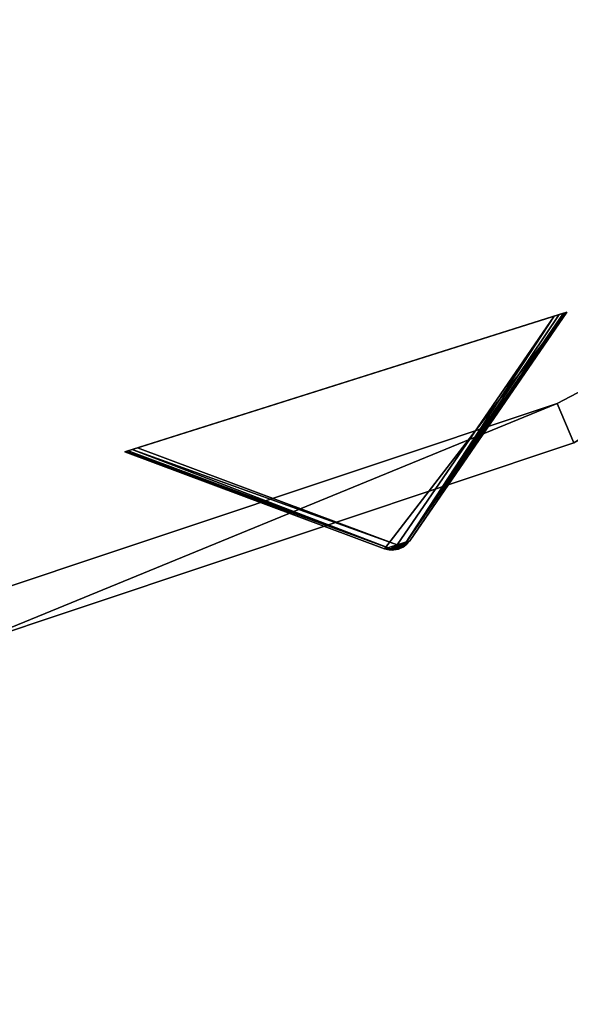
# Model space of a CAD drawing. Extents: x 1035 to 1594, y -280 to 280.
# Tile 123 of 256: x 1361 to 1387, y -196 to -151. Entities that reach past the tile are written whole.
import ezdxf

# ---------------------------------------------------------------- set-up
doc = ezdxf.new("R2010")
doc.units = 0
doc.header["$LTSCALE"] = 25.4
doc.layers.get('0').update_dxf_attribs({"color": 13, "linetype": 'CONTINUOUS'})

# ---------------------------------------------------------------- blocks, each defined once
blk = doc.blocks.new('GRUPUJ_2')
at = {"color": 254}
mesh = blk.add_polyface(dxfattribs=at)
corners = [(238.149, 15.879, 0.041), (257.72, 22.072), (238.395, 15.957), (257.966, 22.15, 0.041), (237.963, 15.82, 0.162), (258.152, 22.209, 0.162), (237.848, 15.783, 0.357), (258.267, 22.246, 0.357), (237.809, 15.771, 0.616), (258.307, 22.258, 0.616), (237.809, 15.771, 150), (258.307, 22.258, 150)]
mesh.append_faces([[corners[k] for k in face] for face in [(0, 1, 2), (9, 10, 11)]], dxfattribs={"vtx0": -1, "color": 254})
mesh.append_faces([[corners[k] for k in face] for face in [(1, 0, 3), (3, 4, 5), (5, 6, 7), (7, 8, 9)]], dxfattribs={"vtx0": -1, "vtx1": -1, "color": 254})
mesh.append_faces([[corners[k] for k in face] for face in [(3, 0, 4), (5, 4, 6), (7, 6, 8), (9, 8, 10)]], dxfattribs={"vtx0": -1, "vtx2": -1, "color": 254})
mesh = blk.add_polyface(dxfattribs=at)
corners = [(250.712, 11.353, 139.625), (250.294, 11.221, 139.625), (250.51, 11.264, 139.594), (250.889, 11.484, 139.717), (250.074, 11.226, 139.717), (251.033, 11.651, 139.866), (249.86, 11.28, 139.866), (258.307, 22.258, 150), (237.809, 15.771, 150)]
mesh.append_faces([[corners[k] for k in face] for face in [(0, 1, 2), (6, 7, 8)]], dxfattribs={"vtx0": -1, "color": 254})
mesh.append_faces([[corners[k] for k in face] for face in [(1, 3, 4), (4, 5, 6)]], dxfattribs={"vtx0": -1, "vtx1": -1, "color": 254})
mesh.append_faces([[corners[k] for k in face] for face in [(1, 0, 3), (4, 3, 5), (6, 5, 7)]], dxfattribs={"vtx0": -1, "vtx2": -1, "color": 254})
mesh = blk.add_polyface(dxfattribs=at)
corners = [(250.446, 11.466, 10.134), (238.395, 15.957), (257.72, 22.072)]
mesh.append_faces([[corners[k] for k in face] for face in [(0, 1, 2)]], dxfattribs={"color": 254})
mesh = blk.add_polyface(dxfattribs=at)
corners = [(250.801, 11.486, 10.41), (250.446, 11.466, 10.134), (257.72, 22.072)]
mesh.append_faces([[corners[k] for k in face] for face in [(0, 1, 2)]], dxfattribs={"color": 254})
mesh = blk.add_polyface(dxfattribs=at)
corners = [(258.267, 22.246, 0.357), (251.033, 11.651, 10.75), (250.801, 11.486, 10.41)]
mesh.append_faces([[corners[k] for k in face] for face in [(0, 1, 2)]], dxfattribs={"color": 254})
mesh = blk.add_polyface(dxfattribs=at)
corners = [(250.801, 11.486, 10.41), (258.152, 22.209, 0.162), (258.267, 22.246, 0.357)]
mesh.append_faces([[corners[k] for k in face] for face in [(0, 1, 2)]], dxfattribs={"color": 254})
mesh = blk.add_polyface(dxfattribs=at)
corners = [(250.801, 11.486, 10.41), (257.966, 22.15, 0.041), (258.152, 22.209, 0.162)]
mesh.append_faces([[corners[k] for k in face] for face in [(0, 1, 2)]], dxfattribs={"color": 254})
mesh = blk.add_polyface(dxfattribs=at)
corners = [(250.801, 11.486, 10.41), (257.72, 22.072), (257.966, 22.15, 0.041)]
mesh.append_faces([[corners[k] for k in face] for face in [(0, 1, 2)]], dxfattribs={"color": 254})
mesh = blk.add_polyface(dxfattribs=at)
corners = [(258.307, 22.258, 0.616), (251.033, 11.651, 139.866), (251.033, 11.651, 10.75), (258.307, 22.258, 150)]
mesh.append_faces([[corners[k] for k in face] for face in [(0, 1, 2), (1, 0, 3)]], dxfattribs={"vtx0": -1, "color": 254})
mesh = blk.add_polyface(dxfattribs=at)
corners = [(258.307, 22.258, 0.616), (251.033, 11.651, 10.75), (258.267, 22.246, 0.357)]
mesh.append_faces([[corners[k] for k in face] for face in [(0, 1, 2)]], dxfattribs={"color": 254})
mesh = blk.add_polyface(dxfattribs=at)
corners = [(250.145, 11.279, 10.41), (237.809, 15.771, 0.616), (237.848, 15.783, 0.357)]
mesh.append_faces([[corners[k] for k in face] for face in [(0, 1, 2)]], dxfattribs={"color": 254})
mesh = blk.add_polyface(dxfattribs=at)
corners = [(249.86, 11.28, 10.75), (237.809, 15.771, 150), (237.809, 15.771, 0.616), (249.86, 11.28, 139.866)]
mesh.append_faces([[corners[k] for k in face] for face in [(0, 1, 2), (1, 0, 3)]], dxfattribs={"vtx0": -1, "color": 254})
mesh = blk.add_polyface(dxfattribs=at)
corners = [(249.86, 11.28, 10.75), (237.809, 15.771, 0.616), (250.145, 11.279, 10.41)]
mesh.append_faces([[corners[k] for k in face] for face in [(0, 1, 2)]], dxfattribs={"color": 254})
mesh = blk.add_polyface(dxfattribs=at)
corners = [(250.145, 11.279, 10.41), (237.848, 15.783, 0.357), (237.963, 15.82, 0.162)]
mesh.append_faces([[corners[k] for k in face] for face in [(0, 1, 2)]], dxfattribs={"color": 254})
mesh = blk.add_polyface(dxfattribs=at)
corners = [(250.145, 11.279, 10.41), (237.963, 15.82, 0.162), (238.149, 15.879, 0.041)]
mesh.append_faces([[corners[k] for k in face] for face in [(0, 1, 2)]], dxfattribs={"color": 254})
mesh = blk.add_polyface(dxfattribs=at)
corners = [(250.446, 11.466, 10.134), (238.149, 15.879, 0.041), (238.395, 15.957)]
mesh.append_faces([[corners[k] for k in face] for face in [(0, 1, 2)]], dxfattribs={"color": 254})
mesh = blk.add_polyface(dxfattribs=at)
corners = [(250.145, 11.279, 10.41), (238.149, 15.879, 0.041), (250.446, 11.466, 10.134)]
mesh.append_faces([[corners[k] for k in face] for face in [(0, 1, 2)]], dxfattribs={"color": 254})
mesh = blk.add_polyface(dxfattribs=at)
corners = [(250.313, 11.253, 10.507), (250.145, 11.279, 10.41), (250.446, 11.466, 10.134)]
mesh.append_faces([[corners[k] for k in face] for face in [(0, 1, 2)]], dxfattribs={"color": 254})
mesh = blk.add_polyface(dxfattribs=at)
corners = [(250.504, 11.285, 10.541), (250.313, 11.253, 10.507), (250.446, 11.466, 10.134)]
mesh.append_faces([[corners[k] for k in face] for face in [(0, 1, 2)]], dxfattribs={"color": 254})
mesh = blk.add_polyface(dxfattribs=at)
corners = [(250.678, 11.368, 10.507), (250.446, 11.466, 10.134), (250.801, 11.486, 10.41)]
mesh.append_faces([[corners[k] for k in face] for face in [(0, 1, 2)]], dxfattribs={"color": 254})
mesh = blk.add_polyface(dxfattribs=at)
corners = [(250.504, 11.285, 10.541), (250.446, 11.466, 10.134), (250.678, 11.368, 10.507)]
mesh.append_faces([[corners[k] for k in face] for face in [(0, 1, 2)]], dxfattribs={"color": 254})
mesh = blk.add_polyface(dxfattribs=at)
corners = [(250.775, 11.393, 10.75), (250.678, 11.368, 10.507), (250.801, 11.486, 10.41)]
mesh.append_faces([[corners[k] for k in face] for face in [(0, 1, 2)]], dxfattribs={"color": 254})
mesh = blk.add_polyface(dxfattribs=at)
corners = [(251.033, 11.651, 139.866), (250.712, 11.353, 10.75), (250.775, 11.393, 10.75)]
mesh.append_faces([[corners[k] for k in face] for face in [(0, 1, 2)]], dxfattribs={"color": 254})
mesh = blk.add_polyface(dxfattribs=at)
corners = [(251.033, 11.651, 139.866), (250.889, 11.484, 139.717), (250.712, 11.353, 10.75)]
mesh.append_faces([[corners[k] for k in face] for face in [(0, 1, 2)]], dxfattribs={"color": 254})
mesh = blk.add_polyface(dxfattribs=at)
corners = [(250.889, 11.484, 139.717), (250.712, 11.353, 139.625), (250.712, 11.353, 10.75)]
mesh.append_faces([[corners[k] for k in face] for face in [(0, 1, 2)]], dxfattribs={"color": 254})
mesh = blk.add_polyface(dxfattribs=at)
corners = [(251.033, 11.651, 139.866), (250.775, 11.393, 10.75), (251.033, 11.651, 10.75)]
mesh.append_faces([[corners[k] for k in face] for face in [(0, 1, 2)]], dxfattribs={"color": 254})
mesh = blk.add_polyface(dxfattribs=at)
corners = [(251.033, 11.651, 10.75), (250.775, 11.393, 10.75), (250.801, 11.486, 10.41)]
mesh.append_faces([[corners[k] for k in face] for face in [(0, 1, 2)]], dxfattribs={"color": 254})
mesh = blk.add_polyface(dxfattribs=at)
corners = [(249.86, 11.28, 139.866), (249.86, 11.28, 10.75), (250.074, 11.226, 139.717)]
mesh.append_faces([[corners[k] for k in face] for face in [(0, 1, 2)]], dxfattribs={"color": 254})
mesh = blk.add_polyface(dxfattribs=at)
corners = [(249.86, 11.28, 10.75), (250.313, 11.253, 10.507), (250.219, 11.217, 10.75)]
mesh.append_faces([[corners[k] for k in face] for face in [(0, 1, 2)]], dxfattribs={"color": 254})
mesh = blk.add_polyface(dxfattribs=at)
corners = [(250.074, 11.226, 139.717), (249.86, 11.28, 10.75), (250.219, 11.217, 10.75)]
mesh.append_faces([[corners[k] for k in face] for face in [(0, 1, 2)]], dxfattribs={"color": 254})
mesh = blk.add_polyface(dxfattribs=at)
corners = [(249.86, 11.28, 10.75), (250.145, 11.279, 10.41), (250.313, 11.253, 10.507)]
mesh.append_faces([[corners[k] for k in face] for face in [(0, 1, 2)]], dxfattribs={"color": 254})
mesh = blk.add_polyface(dxfattribs=at)
corners = [(250.074, 11.226, 139.717), (250.219, 11.217, 10.75), (250.294, 11.221, 139.625)]
mesh.append_faces([[corners[k] for k in face] for face in [(0, 1, 2)]], dxfattribs={"color": 254})
mesh = blk.add_polyface(dxfattribs=at)
corners = [(250.219, 11.217, 10.75), (250.313, 11.253, 10.507), (250.294, 11.221, 10.75)]
mesh.append_faces([[corners[k] for k in face] for face in [(0, 1, 2)]], dxfattribs={"color": 254})
mesh = blk.add_polyface(dxfattribs=at)
corners = [(250.294, 11.221, 139.625), (250.219, 11.217, 10.75), (250.294, 11.221, 10.75)]
mesh.append_faces([[corners[k] for k in face] for face in [(0, 1, 2)]], dxfattribs={"color": 254})
mesh = blk.add_polyface(dxfattribs=at)
corners = [(250.712, 11.353, 139.625), (250.51, 11.264, 139.594), (250.294, 11.221, 10.75)]
mesh.append_faces([[corners[k] for k in face] for face in [(0, 1, 2)]], dxfattribs={"color": 254})
mesh = blk.add_polyface(dxfattribs=at)
corners = [(250.294, 11.221, 10.75), (250.313, 11.253, 10.507), (250.712, 11.353, 10.75)]
mesh.append_faces([[corners[k] for k in face] for face in [(0, 1, 2)]], dxfattribs={"color": 254})
mesh = blk.add_polyface(dxfattribs=at)
corners = [(250.712, 11.353, 139.625), (250.294, 11.221, 10.75), (250.712, 11.353, 10.75)]
mesh.append_faces([[corners[k] for k in face] for face in [(0, 1, 2)]], dxfattribs={"color": 254})
mesh = blk.add_polyface(dxfattribs=at)
corners = [(250.294, 11.221, 139.625), (250.294, 11.221, 10.75), (250.51, 11.264, 139.594)]
mesh.append_faces([[corners[k] for k in face] for face in [(0, 1, 2)]], dxfattribs={"color": 254})
mesh = blk.add_polyface(dxfattribs=at)
corners = [(250.712, 11.353, 10.75), (250.313, 11.253, 10.507), (250.504, 11.285, 10.541)]
mesh.append_faces([[corners[k] for k in face] for face in [(0, 1, 2)]], dxfattribs={"color": 254})
mesh = blk.add_polyface(dxfattribs=at)
corners = [(250.712, 11.353, 10.75), (250.504, 11.285, 10.541), (250.678, 11.368, 10.507)]
mesh.append_faces([[corners[k] for k in face] for face in [(0, 1, 2)]], dxfattribs={"color": 254})
mesh = blk.add_polyface(dxfattribs=at)
corners = [(250.712, 11.353, 10.75), (250.678, 11.368, 10.507), (250.775, 11.393, 10.75)]
mesh.append_faces([[corners[k] for k in face] for face in [(0, 1, 2)]], dxfattribs={"color": 254})
blk = doc.blocks.new('CRISTAL-M-7628-7627_STL_1')
at = {"color": 0}
blk.add_blockref('GRUPUJ_2', (99.022, -186.38, 117.002), dxfattribs=at)
at = {"color": 250}
mesh = blk.add_polyface(dxfattribs=at)
corners = [(5.38, -11.274, 430.002), (7.378, -11.194, 430.002), (7.194, 33.75, 430.002), (10.811, -56.007, 430.002), (12.771, -55.607, 430.002), (23.348, -99.289, 430.002), (25.218, -98.58, 430.002), (42.665, -140, 430.002), (44.397, -139, 430.002), (68.263, -177.085, 430.002), (69.812, -175.82, 430.002), (99.478, -209.583, 430.002), (100.804, -208.086, 430.002), (135.502, -236.653, 430.002), (136.571, -234.963, 430.002), (175.402, -257.594, 430.002), (176.186, -255.754, 430.002), (218.144, -271.864, 430.002), (218.623, -269.922, 430.002), (262.622, -279.092, 430.002), (262.783, -277.099, 430.002), (285.152, -280, 430.002), (285.152, -278, 430.002), (307.683, -279.092, 430.002), (307.522, -277.099, 430.002), (351.682, -269.922, 430.002), (352.161, -271.864, 430.002), (394.119, -255.754, 430.002), (394.903, -257.594, 430.002), (433.734, -234.963, 430.002), (434.803, -236.653, 430.002), (469.501, -208.086, 430.002), (470.827, -209.583, 430.002), (500.493, -175.82, 430.002), (502.042, -177.085, 430.002), (525.908, -139, 430.002), (527.64, -140, 430.002), (545.087, -98.58, 430.002), (546.957, -99.289, 430.002), (557.534, -55.607, 430.002), (559.494, -56.007, 430.002), (562.927, -11.194, 430.002), (564.925, -11.274, 430.002), (563.111, 33.75, 430.002), (9.179, 33.509, 430.002), (16.207, 77.901, 430.002), (18.128, 77.344, 430.002), (32.186, 120.034, 430.002), (33.993, 119.177, 430.002), (54.717, 159.058, 430.002), (56.363, 157.922, 430.002), (83.216, 193.963, 430.002), (84.658, 192.577, 430.002), (116.945, 223.844, 430.002), (118.146, 222.245, 430.002), (155.03, 247.928, 430.002), (155.959, 246.157, 430.002), (196.485, 265.59, 430.002), (197.119, 263.693, 430.002), (240.237, 276.374, 430.002), (240.558, 274.4, 430.002), (285.152, 280, 430.002), (285.152, 278, 430.002), (329.747, 274.4, 430.002), (330.068, 276.374, 430.002), (373.186, 263.693, 430.002), (373.819, 265.59, 430.002), (414.345, 246.157, 430.002), (415.275, 247.928, 430.002), (452.159, 222.245, 430.002), (453.36, 223.844, 430.002), (485.647, 192.577, 430.002), (487.089, 193.963, 430.002), (513.942, 157.922, 430.002), (515.588, 159.058, 430.002), (536.312, 119.177, 430.002), (538.119, 120.034, 430.002), (552.177, 77.344, 430.002), (554.098, 77.901, 430.002), (561.126, 33.509, 430.002)]
mesh.append_faces([[corners[k] for k in face] for face in [(0, 1, 2), (1, 3, 4), (4, 5, 6), (6, 7, 8), (8, 9, 10), (10, 11, 12), (12, 13, 14), (14, 15, 16), (16, 17, 18), (18, 19, 20), (20, 21, 22), (22, 23, 24), (24, 23, 25), (25, 26, 27), (27, 28, 29), (29, 30, 31), (31, 32, 33), (33, 34, 35), (35, 36, 37), (37, 38, 39), (39, 40, 41), (2, 44, 45), (44, 2, 1), (45, 46, 47), (47, 48, 49), (49, 50, 51), (51, 52, 53), (53, 54, 55), (55, 56, 57), (57, 58, 59), (59, 60, 61), (61, 63, 64), (64, 65, 66), (66, 67, 68), (68, 69, 70), (70, 71, 72), (72, 73, 74), (74, 75, 76), (76, 77, 78), (78, 79, 43)]], dxfattribs={"vtx0": -1, "vtx1": -1, "color": 250})
mesh.append_faces([[corners[k] for k in face] for face in [(1, 0, 3), (4, 3, 5), (6, 5, 7), (8, 7, 9), (10, 9, 11), (12, 11, 13), (14, 13, 15), (16, 15, 17), (18, 17, 19), (20, 19, 21), (22, 21, 23), (25, 23, 26), (27, 26, 28), (29, 28, 30), (31, 30, 32), (33, 32, 34), (35, 34, 36), (37, 36, 38), (39, 38, 40), (41, 40, 42), (41, 42, 43), (45, 44, 46), (47, 46, 48), (49, 48, 50), (51, 50, 52), (53, 52, 54), (55, 54, 56), (57, 56, 58), (59, 58, 60), (61, 60, 62), (61, 62, 63), (64, 63, 65), (66, 65, 67), (68, 67, 69), (70, 69, 71), (72, 71, 73), (74, 73, 75), (76, 75, 77), (78, 77, 79), (43, 79, 41)]], dxfattribs={"vtx0": -1, "vtx2": -1, "color": 250})
mesh = blk.add_polyface(dxfattribs=at)
corners = [(7.194, 33.75, 410.002), (9.179, 33.509, 410.002), (7.378, -11.194, 410.002), (16.207, 77.901, 410.002), (18.128, 77.344, 410.002), (32.186, 120.034, 410.002), (33.993, 119.177, 410.002), (54.717, 159.058, 410.002), (56.363, 157.922, 410.002), (83.216, 193.963, 410.002), (84.658, 192.577, 410.002), (116.945, 223.844, 410.002), (118.146, 222.245, 410.002), (155.03, 247.928, 410.002), (155.959, 246.157, 410.002), (196.485, 265.59, 410.002), (197.119, 263.693, 410.002), (240.237, 276.374, 410.002), (240.558, 274.4, 410.002), (285.152, 280, 410.002), (285.152, 278, 410.002), (330.068, 276.374, 410.002), (329.747, 274.4, 410.002), (373.186, 263.693, 410.002), (373.819, 265.59, 410.002), (414.345, 246.157, 410.002), (415.275, 247.928, 410.002), (452.159, 222.245, 410.002), (453.36, 223.844, 410.002), (485.647, 192.577, 410.002), (487.089, 193.963, 410.002), (513.942, 157.922, 410.002), (515.588, 159.058, 410.002), (536.312, 119.177, 410.002), (538.119, 120.034, 410.002), (552.177, 77.344, 410.002), (554.098, 77.901, 410.002), (561.126, 33.509, 410.002), (563.111, 33.75, 410.002), (562.927, -11.194, 410.002), (5.38, -11.274, 410.002), (10.811, -56.007, 410.002), (12.771, -55.607, 410.002), (23.348, -99.289, 410.002), (25.218, -98.58, 410.002), (42.665, -140, 410.002), (44.397, -139, 410.002), (68.263, -177.085, 410.002), (69.812, -175.82, 410.002), (99.478, -209.583, 410.002), (100.804, -208.086, 410.002), (135.502, -236.653, 410.002), (136.571, -234.963, 410.002), (175.402, -257.594, 410.002), (176.186, -255.754, 410.002), (218.144, -271.864, 410.002), (218.623, -269.922, 410.002), (262.622, -279.092, 410.002), (262.783, -277.099, 410.002), (285.152, -280, 410.002), (285.152, -278, 410.002), (307.522, -277.099, 410.002), (307.683, -279.092, 410.002), (351.682, -269.922, 410.002), (352.161, -271.864, 410.002), (394.119, -255.754, 410.002), (394.903, -257.594, 410.002), (433.734, -234.963, 410.002), (434.803, -236.653, 410.002), (469.501, -208.086, 410.002), (470.827, -209.583, 410.002), (500.493, -175.82, 410.002), (502.042, -177.085, 410.002), (525.908, -139, 410.002), (527.64, -140, 410.002), (545.087, -98.58, 410.002), (546.957, -99.289, 410.002), (557.534, -55.607, 410.002), (559.494, -56.007, 410.002), (564.925, -11.274, 410.002)]
mesh.append_faces([[corners[k] for k in face] for face in [(1, 3, 4), (4, 5, 6), (6, 7, 8), (8, 9, 10), (10, 11, 12), (12, 13, 14), (14, 15, 16), (16, 17, 18), (18, 19, 20), (20, 21, 22), (22, 21, 23), (23, 24, 25), (25, 26, 27), (27, 28, 29), (29, 30, 31), (31, 32, 33), (33, 34, 35), (35, 36, 37), (37, 38, 39), (40, 2, 41), (41, 42, 43), (43, 44, 45), (45, 46, 47), (47, 48, 49), (49, 50, 51), (51, 52, 53), (53, 54, 55), (55, 56, 57), (57, 58, 59), (59, 61, 62), (62, 63, 64), (64, 65, 66), (66, 67, 68), (68, 69, 70), (70, 71, 72), (72, 73, 74), (74, 75, 76), (76, 77, 78), (78, 39, 79), (79, 39, 38)]], dxfattribs={"vtx0": -1, "vtx1": -1, "color": 250})
mesh.append_faces([[corners[k] for k in face] for face in [(0, 1, 2), (1, 0, 3), (4, 3, 5), (6, 5, 7), (8, 7, 9), (10, 9, 11), (12, 11, 13), (14, 13, 15), (16, 15, 17), (18, 17, 19), (20, 19, 21), (23, 21, 24), (25, 24, 26), (27, 26, 28), (29, 28, 30), (31, 30, 32), (33, 32, 34), (35, 34, 36), (37, 36, 38), (2, 40, 0), (41, 2, 42), (43, 42, 44), (45, 44, 46), (47, 46, 48), (49, 48, 50), (51, 50, 52), (53, 52, 54), (55, 54, 56), (57, 56, 58), (59, 58, 60), (59, 60, 61), (62, 61, 63), (64, 63, 65), (66, 65, 67), (68, 67, 69), (70, 69, 71), (72, 71, 73), (74, 73, 75), (76, 75, 77), (78, 77, 39)]], dxfattribs={"vtx0": -1, "vtx2": -1, "color": 250})
mesh = blk.add_polyface(dxfattribs=at)
corners = [(22.865, -10.57, 417.002), (24.864, -10.489, 417.002), (24.566, 31.641, 417.002), (27.957, -52.507, 417.002), (29.917, -52.107, 417.002), (39.711, -93.084, 417.002), (41.581, -92.375, 417.002), (57.821, -131.25, 417.002), (59.553, -130.25, 417.002), (81.819, -166.017, 417.002), (83.368, -164.752, 417.002), (111.083, -196.484, 417.002), (112.409, -194.987, 417.002), (144.855, -221.862, 417.002), (145.924, -220.172, 417.002), (182.261, -241.495, 417.002), (183.045, -239.655, 417.002), (222.332, -254.872, 417.002), (222.811, -252.93, 417.002), (264.03, -261.649, 417.002), (264.191, -259.655, 417.002), (285.152, -262.5, 417.002), (285.152, -260.5, 417.002), (306.275, -261.649, 417.002), (306.114, -259.655, 417.002), (347.494, -252.93, 417.002), (347.973, -254.872, 417.002), (387.26, -239.655, 417.002), (388.044, -241.495, 417.002), (424.381, -220.172, 417.002), (425.45, -221.862, 417.002), (457.896, -194.987, 417.002), (459.222, -196.484, 417.002), (486.937, -164.752, 417.002), (488.486, -166.017, 417.002), (510.752, -130.25, 417.002), (512.484, -131.25, 417.002), (528.724, -92.375, 417.002), (530.594, -93.084, 417.002), (540.388, -52.107, 417.002), (542.348, -52.507, 417.002), (545.441, -10.489, 417.002), (547.44, -10.57, 417.002), (545.739, 31.641, 417.002), (26.552, 31.4, 417.002), (33.016, 73.032, 417.002), (34.937, 72.476, 417.002), (47.997, 112.532, 417.002), (49.804, 111.674, 417.002), (69.119, 149.117, 417.002), (70.765, 147.981, 417.002), (95.837, 181.84, 417.002), (97.279, 180.455, 417.002), (127.458, 209.854, 417.002), (128.659, 208.255, 417.002), (163.163, 232.432, 417.002), (164.092, 230.661, 417.002), (202.027, 248.991, 417.002), (202.66, 247.094, 417.002), (243.044, 259.101, 417.002), (243.365, 257.127, 417.002), (285.152, 262.5, 417.002), (285.152, 260.5, 417.002), (326.94, 257.127, 417.002), (327.26, 259.101, 417.002), (367.644, 247.094, 417.002), (368.278, 248.991, 417.002), (406.213, 230.661, 417.002), (407.142, 232.432, 417.002), (441.646, 208.255, 417.002), (442.847, 209.854, 417.002), (473.026, 180.455, 417.002), (474.468, 181.84, 417.002), (499.54, 147.981, 417.002), (501.186, 149.117, 417.002), (520.501, 111.674, 417.002), (522.308, 112.532, 417.002), (535.367, 72.476, 417.002), (537.288, 73.032, 417.002), (543.753, 31.4, 417.002)]
mesh.append_faces([[corners[k] for k in face] for face in [(0, 1, 2), (1, 3, 4), (4, 5, 6), (6, 7, 8), (8, 9, 10), (10, 11, 12), (12, 13, 14), (14, 15, 16), (16, 17, 18), (18, 19, 20), (20, 21, 22), (22, 23, 24), (24, 23, 25), (25, 26, 27), (27, 28, 29), (29, 30, 31), (31, 32, 33), (33, 34, 35), (35, 36, 37), (37, 38, 39), (39, 40, 41), (2, 44, 45), (44, 2, 1), (45, 46, 47), (47, 48, 49), (49, 50, 51), (51, 52, 53), (53, 54, 55), (55, 56, 57), (57, 58, 59), (59, 60, 61), (61, 63, 64), (64, 65, 66), (66, 67, 68), (68, 69, 70), (70, 71, 72), (72, 73, 74), (74, 75, 76), (76, 77, 78), (78, 79, 43)]], dxfattribs={"vtx0": -1, "vtx1": -1, "color": 250})
mesh.append_faces([[corners[k] for k in face] for face in [(1, 0, 3), (4, 3, 5), (6, 5, 7), (8, 7, 9), (10, 9, 11), (12, 11, 13), (14, 13, 15), (16, 15, 17), (18, 17, 19), (20, 19, 21), (22, 21, 23), (25, 23, 26), (27, 26, 28), (29, 28, 30), (31, 30, 32), (33, 32, 34), (35, 34, 36), (37, 36, 38), (39, 38, 40), (41, 40, 42), (41, 42, 43), (45, 44, 46), (47, 46, 48), (49, 48, 50), (51, 50, 52), (53, 52, 54), (55, 54, 56), (57, 56, 58), (59, 58, 60), (61, 60, 62), (61, 62, 63), (64, 63, 65), (66, 65, 67), (68, 67, 69), (70, 69, 71), (72, 71, 73), (74, 73, 75), (76, 75, 77), (78, 77, 79), (43, 79, 41)]], dxfattribs={"vtx0": -1, "vtx2": -1, "color": 250})
mesh = blk.add_polyface(dxfattribs=at)
corners = [(24.566, 31.641, 410.002), (26.552, 31.4, 410.002), (24.864, -10.489, 410.002), (33.016, 73.032, 410.002), (34.937, 72.476, 410.002), (47.997, 112.532, 410.002), (49.804, 111.674, 410.002), (69.119, 149.117, 410.002), (70.765, 147.981, 410.002), (95.837, 181.84, 410.002), (97.279, 180.455, 410.002), (127.458, 209.854, 410.002), (128.659, 208.255, 410.002), (163.163, 232.432, 410.002), (164.092, 230.661, 410.002), (202.027, 248.991, 410.002), (202.66, 247.094, 410.002), (243.044, 259.101, 410.002), (243.365, 257.127, 410.002), (285.152, 262.5, 410.002), (285.152, 260.5, 410.002), (327.26, 259.101, 410.002), (326.94, 257.127, 410.002), (367.644, 247.094, 410.002), (368.278, 248.991, 410.002), (406.213, 230.661, 410.002), (407.142, 232.432, 410.002), (441.646, 208.255, 410.002), (442.847, 209.854, 410.002), (473.026, 180.455, 410.002), (474.468, 181.84, 410.002), (499.54, 147.981, 410.002), (501.186, 149.117, 410.002), (520.501, 111.674, 410.002), (522.308, 112.532, 410.002), (535.367, 72.476, 410.002), (537.288, 73.032, 410.002), (543.753, 31.4, 410.002), (545.739, 31.641, 410.002), (545.441, -10.489, 410.002), (22.865, -10.57, 410.002), (27.957, -52.507, 410.002), (29.917, -52.107, 410.002), (39.711, -93.084, 410.002), (41.581, -92.375, 410.002), (57.821, -131.25, 410.002), (59.553, -130.25, 410.002), (81.819, -166.017, 410.002), (83.368, -164.752, 410.002), (111.083, -196.484, 410.002), (112.409, -194.987, 410.002), (144.855, -221.862, 410.002), (145.924, -220.172, 410.002), (182.261, -241.495, 410.002), (183.045, -239.655, 410.002), (222.332, -254.872, 410.002), (222.811, -252.93, 410.002), (264.03, -261.649, 410.002), (264.191, -259.655, 410.002), (285.152, -262.5, 410.002), (285.152, -260.5, 410.002), (306.114, -259.655, 410.002), (306.275, -261.649, 410.002), (347.494, -252.93, 410.002), (347.973, -254.872, 410.002), (387.26, -239.655, 410.002), (388.044, -241.495, 410.002), (424.381, -220.172, 410.002), (425.45, -221.862, 410.002), (457.896, -194.987, 410.002), (459.222, -196.484, 410.002), (486.937, -164.752, 410.002), (488.486, -166.017, 410.002), (510.752, -130.25, 410.002), (512.484, -131.25, 410.002), (528.724, -92.375, 410.002), (530.594, -93.084, 410.002), (540.388, -52.107, 410.002), (542.348, -52.507, 410.002), (547.44, -10.57, 410.002)]
mesh.append_faces([[corners[k] for k in face] for face in [(1, 3, 4), (4, 5, 6), (6, 7, 8), (8, 9, 10), (10, 11, 12), (12, 13, 14), (14, 15, 16), (16, 17, 18), (18, 19, 20), (20, 21, 22), (22, 21, 23), (23, 24, 25), (25, 26, 27), (27, 28, 29), (29, 30, 31), (31, 32, 33), (33, 34, 35), (35, 36, 37), (37, 38, 39), (40, 2, 41), (41, 42, 43), (43, 44, 45), (45, 46, 47), (47, 48, 49), (49, 50, 51), (51, 52, 53), (53, 54, 55), (55, 56, 57), (57, 58, 59), (59, 61, 62), (62, 63, 64), (64, 65, 66), (66, 67, 68), (68, 69, 70), (70, 71, 72), (72, 73, 74), (74, 75, 76), (76, 77, 78), (78, 39, 79), (79, 39, 38)]], dxfattribs={"vtx0": -1, "vtx1": -1, "color": 250})
mesh.append_faces([[corners[k] for k in face] for face in [(0, 1, 2), (1, 0, 3), (4, 3, 5), (6, 5, 7), (8, 7, 9), (10, 9, 11), (12, 11, 13), (14, 13, 15), (16, 15, 17), (18, 17, 19), (20, 19, 21), (23, 21, 24), (25, 24, 26), (27, 26, 28), (29, 28, 30), (31, 30, 32), (33, 32, 34), (35, 34, 36), (37, 36, 38), (2, 40, 0), (41, 2, 42), (43, 42, 44), (45, 44, 46), (47, 46, 48), (49, 48, 50), (51, 50, 52), (53, 52, 54), (55, 54, 56), (57, 56, 58), (59, 58, 60), (59, 60, 61), (62, 61, 63), (64, 63, 65), (66, 65, 67), (68, 67, 69), (70, 69, 71), (72, 71, 73), (74, 73, 75), (76, 75, 77), (78, 77, 39)]], dxfattribs={"vtx0": -1, "vtx2": -1, "color": 250})
mesh = blk.add_polyface(dxfattribs=at)
corners = [(100.302, -7.449, 284.002), (102.301, -7.369, 284.002), (101.501, 22.299, 284.002), (103.891, -37.005, 284.002), (105.851, -36.605, 284.002), (112.174, -65.602, 284.002), (114.044, -64.893, 284.002), (124.938, -92.5, 284.002), (126.67, -91.5, 284.002), (141.851, -117.002, 284.002), (143.4, -115.738, 284.002), (162.475, -138.474, 284.002), (163.801, -136.977, 284.002), (186.276, -156.36, 284.002), (187.345, -154.67, 284.002), (212.639, -170.196, 284.002), (213.423, -168.356, 284.002), (240.879, -179.624, 284.002), (241.358, -177.682, 284.002), (270.266, -184.4, 284.002), (270.427, -182.407, 284.002), (285.152, -185, 284.002), (285.152, -183, 284.002), (300.039, -184.4, 284.002), (299.878, -182.407, 284.002), (328.947, -177.682, 284.002), (329.426, -179.624, 284.002), (356.882, -168.356, 284.002), (357.666, -170.196, 284.002), (382.96, -154.67, 284.002), (384.029, -156.36, 284.002), (406.504, -136.977, 284.002), (407.83, -138.474, 284.002), (426.905, -115.738, 284.002), (428.454, -117.002, 284.002), (443.635, -91.5, 284.002), (445.367, -92.5, 284.002), (456.26, -64.893, 284.002), (458.13, -65.602, 284.002), (464.454, -36.605, 284.002), (466.414, -37.005, 284.002), (468.004, -7.369, 284.002), (470.002, -7.449, 284.002), (468.804, 22.299, 284.002), (103.487, 22.058, 284.002), (107.457, 51.47, 284.002), (109.378, 50.914, 284.002), (118.014, 79.308, 284.002), (119.821, 78.451, 284.002), (132.9, 105.092, 284.002), (134.546, 103.956, 284.002), (151.73, 128.154, 284.002), (153.172, 126.769, 284.002), (174.015, 147.897, 284.002), (175.217, 146.298, 284.002), (199.179, 163.809, 284.002), (200.108, 162.038, 284.002), (226.569, 175.479, 284.002), (227.202, 173.582, 284.002), (255.476, 182.604, 284.002), (255.797, 180.63, 284.002), (285.152, 185, 284.002), (285.152, 183, 284.002), (314.508, 180.63, 284.002), (314.829, 182.604, 284.002), (343.103, 173.582, 284.002), (343.736, 175.479, 284.002), (370.197, 162.038, 284.002), (371.126, 163.809, 284.002), (395.088, 146.298, 284.002), (396.29, 147.897, 284.002), (417.133, 126.769, 284.002), (418.575, 128.154, 284.002), (435.759, 103.956, 284.002), (437.404, 105.092, 284.002), (450.484, 78.451, 284.002), (452.291, 79.308, 284.002), (460.927, 50.914, 284.002), (462.848, 51.47, 284.002), (466.818, 22.058, 284.002)]
mesh.append_faces([[corners[k] for k in face] for face in [(0, 1, 2), (1, 3, 4), (4, 5, 6), (6, 7, 8), (8, 9, 10), (10, 11, 12), (12, 13, 14), (14, 15, 16), (16, 17, 18), (18, 19, 20), (20, 21, 22), (22, 23, 24), (24, 23, 25), (25, 26, 27), (27, 28, 29), (29, 30, 31), (31, 32, 33), (33, 34, 35), (35, 36, 37), (37, 38, 39), (39, 40, 41), (2, 44, 45), (44, 2, 1), (45, 46, 47), (47, 48, 49), (49, 50, 51), (51, 52, 53), (53, 54, 55), (55, 56, 57), (57, 58, 59), (59, 60, 61), (61, 63, 64), (64, 65, 66), (66, 67, 68), (68, 69, 70), (70, 71, 72), (72, 73, 74), (74, 75, 76), (76, 77, 78), (78, 79, 43)]], dxfattribs={"vtx0": -1, "vtx1": -1, "color": 250})
mesh.append_faces([[corners[k] for k in face] for face in [(1, 0, 3), (4, 3, 5), (6, 5, 7), (8, 7, 9), (10, 9, 11), (12, 11, 13), (14, 13, 15), (16, 15, 17), (18, 17, 19), (20, 19, 21), (22, 21, 23), (25, 23, 26), (27, 26, 28), (29, 28, 30), (31, 30, 32), (33, 32, 34), (35, 34, 36), (37, 36, 38), (39, 38, 40), (41, 40, 42), (41, 42, 43), (45, 44, 46), (47, 46, 48), (49, 48, 50), (51, 50, 52), (53, 52, 54), (55, 54, 56), (57, 56, 58), (59, 58, 60), (61, 60, 62), (61, 62, 63), (64, 63, 65), (66, 65, 67), (68, 67, 69), (70, 69, 71), (72, 71, 73), (74, 73, 75), (76, 75, 77), (78, 77, 79), (43, 79, 41)]], dxfattribs={"vtx0": -1, "vtx2": -1, "color": 250})
mesh = blk.add_polyface(dxfattribs=at)
corners = [(101.501, 22.299, 277.002), (103.487, 22.058, 277.002), (102.301, -7.369, 277.002), (107.457, 51.47, 277.002), (109.378, 50.914, 277.002), (118.014, 79.308, 277.002), (119.821, 78.451, 277.002), (132.9, 105.092, 277.002), (134.546, 103.956, 277.002), (151.73, 128.154, 277.002), (153.172, 126.769, 277.002), (174.015, 147.897, 277.002), (175.217, 146.298, 277.002), (199.179, 163.809, 277.002), (200.108, 162.038, 277.002), (226.569, 175.479, 277.002), (227.202, 173.582, 277.002), (255.476, 182.604, 277.002), (255.797, 180.63, 277.002), (285.152, 185, 277.002), (285.152, 183, 277.002), (314.829, 182.604, 277.002), (314.508, 180.63, 277.002), (343.103, 173.582, 277.002), (343.736, 175.479, 277.002), (370.197, 162.038, 277.002), (371.126, 163.809, 277.002), (395.088, 146.298, 277.002), (396.29, 147.897, 277.002), (417.133, 126.769, 277.002), (418.575, 128.154, 277.002), (435.759, 103.956, 277.002), (437.404, 105.092, 277.002), (450.484, 78.451, 277.002), (452.291, 79.308, 277.002), (460.927, 50.914, 277.002), (462.848, 51.47, 277.002), (466.818, 22.058, 277.002), (468.804, 22.299, 277.002), (468.004, -7.369, 277.002), (100.302, -7.449, 277.002), (103.891, -37.005, 277.002), (105.851, -36.605, 277.002), (112.174, -65.602, 277.002), (114.044, -64.893, 277.002), (124.938, -92.5, 277.002), (126.67, -91.5, 277.002), (141.851, -117.002, 277.002), (143.4, -115.738, 277.002), (162.475, -138.474, 277.002), (163.801, -136.977, 277.002), (186.276, -156.36, 277.002), (187.345, -154.67, 277.002), (212.639, -170.196, 277.002), (213.423, -168.356, 277.002), (240.879, -179.624, 277.002), (241.358, -177.682, 277.002), (270.266, -184.4, 277.002), (270.427, -182.407, 277.002), (285.152, -185, 277.002), (285.152, -183, 277.002), (299.878, -182.407, 277.002), (300.039, -184.4, 277.002), (328.947, -177.682, 277.002), (329.426, -179.624, 277.002), (356.882, -168.356, 277.002), (357.666, -170.196, 277.002), (382.96, -154.67, 277.002), (384.029, -156.36, 277.002), (406.504, -136.977, 277.002), (407.83, -138.474, 277.002), (426.905, -115.738, 277.002), (428.454, -117.002, 277.002), (443.635, -91.5, 277.002), (445.367, -92.5, 277.002), (456.26, -64.893, 277.002), (458.13, -65.602, 277.002), (464.454, -36.605, 277.002), (466.414, -37.005, 277.002), (470.002, -7.449, 277.002)]
mesh.append_faces([[corners[k] for k in face] for face in [(1, 3, 4), (4, 5, 6), (6, 7, 8), (8, 9, 10), (10, 11, 12), (12, 13, 14), (14, 15, 16), (16, 17, 18), (18, 19, 20), (20, 21, 22), (22, 21, 23), (23, 24, 25), (25, 26, 27), (27, 28, 29), (29, 30, 31), (31, 32, 33), (33, 34, 35), (35, 36, 37), (37, 38, 39), (40, 2, 41), (41, 42, 43), (43, 44, 45), (45, 46, 47), (47, 48, 49), (49, 50, 51), (51, 52, 53), (53, 54, 55), (55, 56, 57), (57, 58, 59), (59, 61, 62), (62, 63, 64), (64, 65, 66), (66, 67, 68), (68, 69, 70), (70, 71, 72), (72, 73, 74), (74, 75, 76), (76, 77, 78), (78, 39, 79), (79, 39, 38)]], dxfattribs={"vtx0": -1, "vtx1": -1, "color": 250})
mesh.append_faces([[corners[k] for k in face] for face in [(0, 1, 2), (1, 0, 3), (4, 3, 5), (6, 5, 7), (8, 7, 9), (10, 9, 11), (12, 11, 13), (14, 13, 15), (16, 15, 17), (18, 17, 19), (20, 19, 21), (23, 21, 24), (25, 24, 26), (27, 26, 28), (29, 28, 30), (31, 30, 32), (33, 32, 34), (35, 34, 36), (37, 36, 38), (2, 40, 0), (41, 2, 42), (43, 42, 44), (45, 44, 46), (47, 46, 48), (49, 48, 50), (51, 50, 52), (53, 52, 54), (55, 54, 56), (57, 56, 58), (59, 58, 60), (59, 60, 61), (62, 61, 63), (64, 63, 65), (66, 65, 67), (68, 67, 69), (70, 69, 71), (72, 71, 73), (74, 73, 75), (76, 75, 77), (78, 77, 39)]], dxfattribs={"vtx0": -1, "vtx2": -1, "color": 250})
mesh = blk.add_polyface(dxfattribs=at)
corners = [(321.147, -69.004, 160.149), (419.343, -219.503, 418.949), (326.957, -65.668, 160.058), (413.533, -222.839, 419.041)]
mesh.append_faces([[corners[k] for k in face] for face in [(0, 1, 2), (1, 0, 3)]], dxfattribs={"vtx0": -1, "color": 250})
mesh = blk.add_polyface(dxfattribs=at)
corners = [(328.366, -68.177, 158.065), (419.343, -219.503, 418.949), (420.752, -222.012, 416.956), (326.957, -65.668, 160.058)]
mesh.append_faces([[corners[k] for k in face] for face in [(0, 1, 2), (1, 0, 3)]], dxfattribs={"vtx0": -1, "color": 250})
mesh = blk.add_polyface(dxfattribs=at)
corners = [(420.752, -222.012, 416.956), (322.555, -71.512, 158.156), (328.366, -68.177, 158.065), (414.942, -225.347, 417.047)]
mesh.append_faces([[corners[k] for k in face] for face in [(0, 1, 2), (1, 0, 3)]], dxfattribs={"vtx0": -1, "color": 250})
mesh = blk.add_polyface(dxfattribs=at)
corners = [(413.533, -222.839, 419.041), (322.555, -71.512, 158.156), (414.942, -225.347, 417.047), (321.147, -69.004, 160.149)]
mesh.append_faces([[corners[k] for k in face] for face in [(0, 1, 2), (1, 0, 3)]], dxfattribs={"vtx0": -1, "color": 250})
mesh = blk.add_polyface(dxfattribs=at)
corners = [(356.882, -168.356, 284.002), (382.96, -154.67, 277.002), (356.882, -168.356, 277.002), (382.96, -154.67, 284.002)]
mesh.append_faces([[corners[k] for k in face] for face in [(0, 1, 2), (1, 0, 3)]], dxfattribs={"vtx0": -1, "color": 250})
mesh = blk.add_polyface(dxfattribs=at)
corners = [(328.947, -177.682, 284.002), (356.882, -168.356, 277.002), (328.947, -177.682, 277.002), (356.882, -168.356, 284.002)]
mesh.append_faces([[corners[k] for k in face] for face in [(0, 1, 2), (1, 0, 3)]], dxfattribs={"vtx0": -1, "color": 250})
mesh = blk.add_polyface(dxfattribs=at)
corners = [(357.666, -170.196, 284.002), (329.426, -179.624, 277.002), (357.666, -170.196, 277.002), (329.426, -179.624, 284.002)]
mesh.append_faces([[corners[k] for k in face] for face in [(0, 1, 2), (1, 0, 3)]], dxfattribs={"vtx0": -1, "color": 250})
blk = doc.blocks.new('GRUPUJ_5')
at = {"color": 0}
blk.add_blockref('CRISTAL-M-7628-7627_STL_1', (-5.38, 280, -0.002), dxfattribs=at)
blk = doc.blocks.new('GRUPUJ_8')
at = {"color": 0}
blk.add_blockref('GRUPUJ_5', (0, 0), dxfattribs=at)

msp = doc.modelspace()

# ---------------------------------------------------------------- block references
at = {"color": 0}
msp.add_blockref('GRUPUJ_8', (1034.78, -280, 0.002), dxfattribs=at)

doc.saveas('drawing.dxf')
